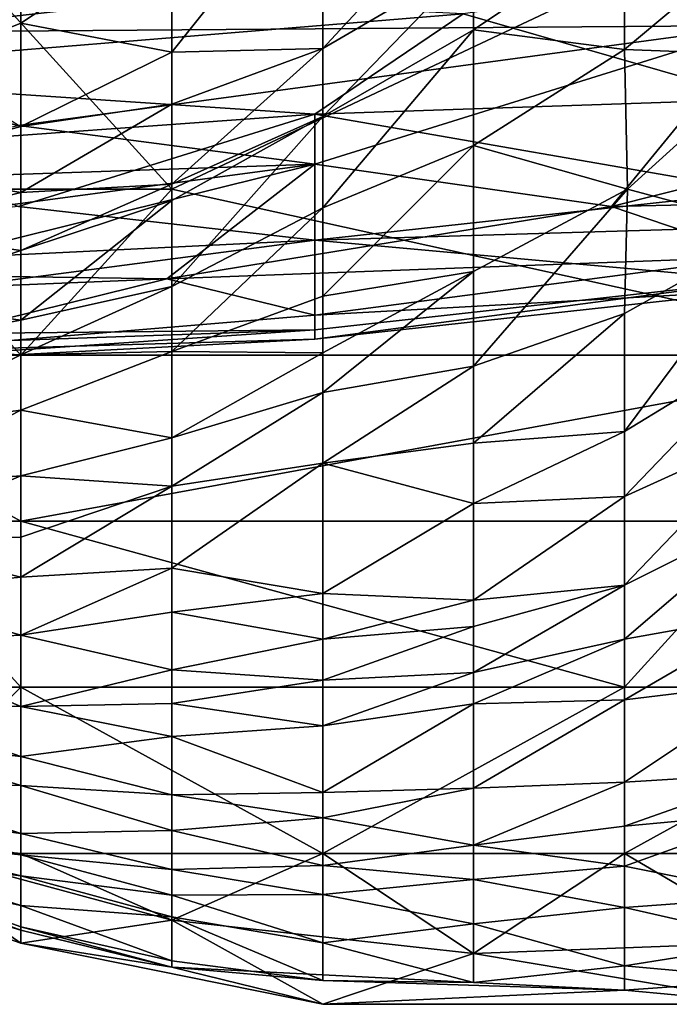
# Model space of a CAD drawing. Extents: x -0.375 to 0.375, y -0.309 to 0.309.
# Tile 125 of 226: x 0.246 to 0.255, y -0.309 to -0.295. Entities that reach past the tile are written whole.
import ezdxf

# ---------------------------------------------------------------- set-up
doc = ezdxf.new("R2010")
doc.units = 0

msp = doc.modelspace()

# ---------------------------------------------------------------- linework, layer by layer
for points in [[(0.248362, -0.297143, 0.000423), (0.241937, -0.290067, 0.000293), (0.263352, -0.290067, 0.00039)], [(0.244079, -0.297143, 0.000481), (0.241937, -0.290067, 0.000293), (0.248362, -0.297143, 0.000423)], [(0.248362, -0.297143, 0.000423), (0.263352, -0.290067, 0.00039), (0.259069, -0.299501, 0.000573)], [(0.248362, -0.295197, 0.358692), (0.250503, -0.292501, 0.378074), (0.248362, -0.293369, 0.385827)], [(0.250503, -0.295146, 0.33931), (0.250503, -0.292501, 0.378074), (0.248362, -0.295197, 0.358692)], [(0.252645, -0.292835, 0.350939), (0.250503, -0.292501, 0.378074), (0.250503, -0.295146, 0.33931)], [(0.252645, -0.293894, 0.335434), (0.252645, -0.292835, 0.350939), (0.250503, -0.295146, 0.33931)], [(0.252498, -0.293973, 0.456212), (0.256707, -0.292944, 0.454276), (0.256707, -0.294819, 0.460083)], [(0.24622, -0.294783, 0.38195), (0.248362, -0.293369, 0.385827), (0.24622, -0.293423, 0.401332)], [(0.248362, -0.295197, 0.358692), (0.248362, -0.293369, 0.385827), (0.24622, -0.294783, 0.38195)], [(0.254786, -0.293442, 0.316052), (0.254786, -0.29516, 0.288917), (0.256928, -0.293363, 0.288917)], [(0.256928, -0.293363, 0.288917), (0.254786, -0.29516, 0.288917), (0.256928, -0.295242, 0.261783)], [(0.244079, -0.295658, 0.38195), (0.24622, -0.293423, 0.401332), (0.244079, -0.294064, 0.405209)], [(0.24622, -0.294783, 0.38195), (0.24622, -0.293423, 0.401332), (0.244079, -0.295658, 0.38195)], [(0.252645, -0.294881, 0.319928), (0.254786, -0.293442, 0.316052), (0.252645, -0.293894, 0.335434)], [(0.254786, -0.29516, 0.288917), (0.254786, -0.293442, 0.316052), (0.252645, -0.294881, 0.319928)], [(0.241974, -0.294338, 0.456212), (0.252498, -0.293973, 0.456212), (0.244079, -0.294914, 0.458147)], [(0.244079, -0.294914, 0.458147), (0.252498, -0.293973, 0.456212), (0.256707, -0.294819, 0.460083)], [(0.250503, -0.29611, 0.323805), (0.252645, -0.293894, 0.335434), (0.250503, -0.295146, 0.33931)], [(0.252645, -0.294881, 0.319928), (0.252645, -0.293894, 0.335434), (0.250503, -0.29611, 0.323805)], [(0.252498, -0.294651, 0.525896), (0.256707, -0.295864, 0.520089), (0.256707, -0.294053, 0.525896)], [(0.241974, -0.294131, 0.529767), (0.241974, -0.295515, 0.525896), (0.252498, -0.294651, 0.525896)], [(0.252498, -0.294651, 0.525896), (0.241974, -0.295515, 0.525896), (0.250393, -0.296078, 0.522025)], [(0.250393, -0.296078, 0.522025), (0.256707, -0.295864, 0.520089), (0.252498, -0.294651, 0.525896)], [(0.244079, -0.295658, 0.38195), (0.24622, -0.296255, 0.358692), (0.24622, -0.294783, 0.38195)], [(0.24622, -0.294783, 0.38195), (0.24622, -0.296255, 0.358692), (0.248362, -0.295197, 0.358692)], [(0.244079, -0.294914, 0.458147), (0.256707, -0.294819, 0.460083), (0.246184, -0.296241, 0.463954)], [(0.246184, -0.296241, 0.463954), (0.256707, -0.294819, 0.460083), (0.250393, -0.296786, 0.467826)], [(0.250393, -0.296786, 0.467826), (0.256707, -0.294819, 0.460083), (0.254602, -0.297388, 0.473633)], [(0.250503, -0.297407, 0.300547), (0.252645, -0.294881, 0.319928), (0.250503, -0.29611, 0.323805)], [(0.252645, -0.296523, 0.292794), (0.252645, -0.294881, 0.319928), (0.250503, -0.297407, 0.300547)], [(0.252645, -0.294881, 0.319928), (0.252645, -0.296523, 0.292794), (0.254786, -0.29516, 0.288917)], [(0.256707, -0.294819, 0.460083), (0.258811, -0.29633, 0.469761), (0.254602, -0.297388, 0.473633)], [(0.24622, -0.296255, 0.358692), (0.248362, -0.295936, 0.347063), (0.248362, -0.295197, 0.358692)], [(0.248362, -0.295197, 0.358692), (0.248362, -0.295936, 0.347063), (0.250503, -0.295146, 0.33931)], [(0.248362, -0.297071, 0.327681), (0.250503, -0.295146, 0.33931), (0.248362, -0.295936, 0.347063)], [(0.248362, -0.297071, 0.327681), (0.250503, -0.29611, 0.323805), (0.250503, -0.295146, 0.33931)], [(0.254827, -0.297143, 0.257906), (0.254786, -0.29516, 0.288917), (0.252645, -0.296523, 0.292794)], [(0.256928, -0.295242, 0.261783), (0.254786, -0.29516, 0.288917), (0.254827, -0.297143, 0.257906)], [(0.256928, -0.297706, 0.226895), (0.256928, -0.295242, 0.261783), (0.254827, -0.297143, 0.257906)], [(0.241974, -0.295515, 0.525896), (0.244079, -0.296532, 0.522025), (0.250393, -0.296078, 0.522025)], [(0.244079, -0.296829, 0.362569), (0.24622, -0.296255, 0.358692), (0.244079, -0.295658, 0.38195)], [(0.250393, -0.296078, 0.522025), (0.256707, -0.297178, 0.514282), (0.256707, -0.295864, 0.520089)], [(0.248362, -0.297071, 0.327681), (0.248362, -0.295936, 0.347063), (0.24622, -0.297188, 0.343187)], [(0.24622, -0.297188, 0.343187), (0.248362, -0.295936, 0.347063), (0.24622, -0.296255, 0.358692)], [(0.246184, -0.297388, 0.518153), (0.250393, -0.296078, 0.522025), (0.244079, -0.296532, 0.522025)], [(0.246184, -0.297388, 0.518153), (0.250393, -0.297868, 0.514332), (0.250393, -0.296078, 0.522025)], [(0.250503, -0.29611, 0.323805), (0.248362, -0.297071, 0.327681), (0.248362, -0.297305, 0.323805)], [(0.250503, -0.297407, 0.300547), (0.250503, -0.29611, 0.323805), (0.248362, -0.298526, 0.300547)], [(0.248362, -0.298526, 0.300547), (0.250503, -0.29611, 0.323805), (0.248362, -0.297305, 0.323805)], [(0.250393, -0.297868, 0.514332), (0.256707, -0.297178, 0.514282), (0.250393, -0.296078, 0.522025)], [(0.241974, -0.297076, 0.467826), (0.246184, -0.296241, 0.463954), (0.250393, -0.296786, 0.467826)], [(0.24622, -0.297188, 0.343187), (0.24622, -0.296255, 0.358692), (0.244079, -0.296829, 0.362569)], [(0.254602, -0.297388, 0.473633), (0.258811, -0.29633, 0.469761), (0.258811, -0.297296, 0.477504)], [(0.250503, -0.297407, 0.300547), (0.250503, -0.298663, 0.277288), (0.252645, -0.296523, 0.292794)], [(0.250503, -0.298663, 0.277288), (0.252645, -0.298314, 0.261783), (0.252645, -0.296523, 0.292794)], [(0.252645, -0.296523, 0.292794), (0.252645, -0.298314, 0.261783), (0.254827, -0.297143, 0.257906)], [(0.241974, -0.297076, 0.467826), (0.250393, -0.296786, 0.467826), (0.244079, -0.297633, 0.471697)], [(0.248288, -0.298417, 0.47944), (0.244079, -0.298355, 0.477504), (0.250393, -0.296786, 0.467826)], [(0.244079, -0.298355, 0.477504), (0.244079, -0.297633, 0.471697), (0.250393, -0.296786, 0.467826)], [(0.24622, -0.297188, 0.343187), (0.244079, -0.296829, 0.362569), (0.244079, -0.297715, 0.347063)], [(0.248288, -0.298417, 0.47944), (0.250393, -0.296786, 0.467826), (0.254602, -0.297388, 0.473633)], [(0.241937, -0.299501, 0.000991), (0.244079, -0.297143, 0.000481), (0.24622, -0.299501, 0.000579)], [(0.24622, -0.299501, 0.000579), (0.244079, -0.297143, 0.000481), (0.248362, -0.297143, 0.000423)], [(0.244079, -0.297715, 0.347063), (0.24622, -0.298014, 0.327681), (0.24622, -0.297188, 0.343187)], [(0.24622, -0.297188, 0.343187), (0.24622, -0.298014, 0.327681), (0.248362, -0.297071, 0.327681)], [(0.248362, -0.297305, 0.323805), (0.248362, -0.297071, 0.327681), (0.24622, -0.298014, 0.327681)], [(0.24622, -0.299501, 0.000579), (0.248362, -0.297143, 0.000423), (0.259069, -0.299501, 0.000573)], [(0.258811, -0.297616, 0.508475), (0.256707, -0.297178, 0.514282), (0.250393, -0.297868, 0.514332)], [(0.252645, -0.299657, 0.238524), (0.254827, -0.297143, 0.257906), (0.252645, -0.298314, 0.261783)], [(0.252645, -0.299657, 0.238524), (0.254786, -0.298909, 0.230772), (0.254827, -0.297143, 0.257906)], [(0.254827, -0.297143, 0.257906), (0.254786, -0.298909, 0.230772), (0.256928, -0.297706, 0.226895)], [(0.24622, -0.299003, 0.308299), (0.248362, -0.297305, 0.323805), (0.24622, -0.298014, 0.327681)], [(0.24622, -0.299003, 0.308299), (0.248362, -0.298526, 0.300547), (0.248362, -0.297305, 0.323805)], [(0.254602, -0.297388, 0.473633), (0.258811, -0.297296, 0.477504), (0.256707, -0.298106, 0.483311)], [(0.233556, -0.29869, 0.514282), (0.250393, -0.297868, 0.514332), (0.246184, -0.297388, 0.518153)], [(0.248288, -0.298417, 0.47944), (0.254602, -0.297388, 0.473633), (0.256707, -0.298106, 0.483311)], [(0.248362, -0.299447, 0.281165), (0.250503, -0.297407, 0.300547), (0.248362, -0.298526, 0.300547)], [(0.248362, -0.299447, 0.281165), (0.250503, -0.298663, 0.277288), (0.250503, -0.297407, 0.300547)], [(0.244079, -0.298715, 0.327681), (0.24622, -0.298014, 0.327681), (0.244079, -0.297715, 0.347063)], [(0.250393, -0.297868, 0.514332), (0.256707, -0.298442, 0.502668), (0.258811, -0.297616, 0.508475)], [(0.256928, -0.297706, 0.226895), (0.254786, -0.298909, 0.230772), (0.254786, -0.300586, 0.203637)], [(0.256928, -0.29928, 0.203637), (0.256928, -0.297706, 0.226895), (0.254786, -0.300586, 0.203637)], [(0.23987, -0.299248, 0.508475), (0.250393, -0.297868, 0.514332), (0.233556, -0.29869, 0.514282)], [(0.23987, -0.299248, 0.508475), (0.250393, -0.29914, 0.502668), (0.250393, -0.297868, 0.514332)], [(0.250393, -0.29914, 0.502668), (0.256707, -0.298442, 0.502668), (0.250393, -0.297868, 0.514332)], [(0.244079, -0.298715, 0.327681), (0.24622, -0.299003, 0.308299), (0.24622, -0.298014, 0.327681)], [(0.248288, -0.298417, 0.47944), (0.256707, -0.298106, 0.483311), (0.250393, -0.298934, 0.487183)], [(0.250393, -0.298934, 0.487183), (0.256707, -0.298106, 0.483311), (0.256707, -0.298583, 0.494925)], [(0.223033, -0.299459, 0.483311), (0.244079, -0.298355, 0.477504), (0.248288, -0.298417, 0.47944)], [(0.223033, -0.299459, 0.483311), (0.248288, -0.298417, 0.47944), (0.244079, -0.299459, 0.491054)], [(0.244079, -0.299459, 0.491054), (0.248288, -0.298417, 0.47944), (0.250393, -0.298934, 0.487183)], [(0.250393, -0.299275, 0.496861), (0.256707, -0.298442, 0.502668), (0.250393, -0.29914, 0.502668)], [(0.250393, -0.299275, 0.496861), (0.256707, -0.298583, 0.494925), (0.256707, -0.298442, 0.502668)], [(0.252645, -0.299657, 0.238524), (0.252645, -0.298314, 0.261783), (0.250503, -0.30003, 0.250154)], [(0.250503, -0.30003, 0.250154), (0.252645, -0.298314, 0.261783), (0.250503, -0.299467, 0.261783)], [(0.250503, -0.299467, 0.261783), (0.252645, -0.298314, 0.261783), (0.250503, -0.298663, 0.277288)], [(0.24622, -0.299496, 0.29667), (0.248362, -0.298526, 0.300547), (0.24622, -0.299003, 0.308299)], [(0.248362, -0.299447, 0.281165), (0.248362, -0.298526, 0.300547), (0.24622, -0.299496, 0.29667)], [(0.250393, -0.298934, 0.487183), (0.256707, -0.298583, 0.494925), (0.250393, -0.299275, 0.496861)], [(0.244079, -0.299386, 0.312176), (0.24622, -0.299003, 0.308299), (0.244079, -0.298715, 0.327681)], [(0.250503, -0.299467, 0.261783), (0.250503, -0.298663, 0.277288), (0.248362, -0.299447, 0.281165)], [(0.244079, -0.299459, 0.491054), (0.250393, -0.298934, 0.487183), (0.250393, -0.299275, 0.496861)], [(0.24622, -0.299496, 0.29667), (0.24622, -0.299003, 0.308299), (0.244079, -0.299386, 0.312176)], [(0.252645, -0.299657, 0.238524), (0.252645, -0.300753, 0.219143), (0.254786, -0.298909, 0.230772)], [(0.254786, -0.300586, 0.203637), (0.254786, -0.298909, 0.230772), (0.252645, -0.300753, 0.219143)], [(0.227242, -0.299956, 0.504604), (0.250393, -0.29914, 0.502668), (0.23987, -0.299248, 0.508475)], [(0.241974, -0.299713, 0.498797), (0.250393, -0.29914, 0.502668), (0.227242, -0.299956, 0.504604)], [(0.241974, -0.299713, 0.498797), (0.250393, -0.299275, 0.496861), (0.250393, -0.29914, 0.502668)], [(0.241974, -0.299713, 0.498797), (0.244079, -0.299459, 0.491054), (0.250393, -0.299275, 0.496861)], [(0.254786, -0.30151, 0.188132), (0.256928, -0.29928, 0.203637), (0.254786, -0.300586, 0.203637)], [(0.254786, -0.30151, 0.188132), (0.256928, -0.300531, 0.184255), (0.256928, -0.29928, 0.203637)], [(0.244079, -0.299386, 0.312176), (0.244079, -0.30056, 0.281165), (0.24622, -0.299496, 0.29667)], [(0.24622, -0.30186, 0.000945), (0.241937, -0.299501, 0.000991), (0.24622, -0.299501, 0.000579)], [(0.244079, -0.30186, 0.001207), (0.241937, -0.299501, 0.000991), (0.24622, -0.30186, 0.000945)], [(0.244079, -0.30056, 0.281165), (0.24622, -0.300284, 0.277288), (0.24622, -0.299496, 0.29667)], [(0.24622, -0.299496, 0.29667), (0.24622, -0.300284, 0.277288), (0.248362, -0.299447, 0.281165)], [(0.24622, -0.300284, 0.277288), (0.248362, -0.300674, 0.25403), (0.248362, -0.299447, 0.281165)], [(0.24622, -0.30186, 0.000945), (0.259069, -0.299501, 0.000573), (0.256928, -0.30186, 0.000808)], [(0.24622, -0.30186, 0.000945), (0.24622, -0.299501, 0.000579), (0.259069, -0.299501, 0.000573)], [(0.248362, -0.299447, 0.281165), (0.248362, -0.300674, 0.25403), (0.250503, -0.299467, 0.261783)], [(0.248362, -0.300674, 0.25403), (0.250503, -0.30003, 0.250154), (0.250503, -0.299467, 0.261783)], [(0.252645, -0.299657, 0.238524), (0.250503, -0.30003, 0.250154), (0.250503, -0.301033, 0.230772)], [(0.250503, -0.301033, 0.230772), (0.252645, -0.300753, 0.219143), (0.252645, -0.299657, 0.238524)], [(0.248362, -0.301363, 0.238524), (0.250503, -0.30003, 0.250154), (0.248362, -0.300674, 0.25403)], [(0.248362, -0.301363, 0.238524), (0.250503, -0.301033, 0.230772), (0.250503, -0.30003, 0.250154)], [(0.244079, -0.301379, 0.257906), (0.24622, -0.300284, 0.277288), (0.244079, -0.30056, 0.281165)], [(0.244079, -0.301379, 0.257906), (0.24622, -0.301216, 0.25403), (0.24622, -0.300284, 0.277288)], [(0.24622, -0.301216, 0.25403), (0.248362, -0.300674, 0.25403), (0.24622, -0.300284, 0.277288)], [(0.256928, -0.300531, 0.184255), (0.254786, -0.30151, 0.188132), (0.254786, -0.302768, 0.164873)], [(0.256928, -0.301698, 0.164873), (0.256928, -0.300531, 0.184255), (0.254786, -0.302768, 0.164873)], [(0.24622, -0.301216, 0.25403), (0.248362, -0.301363, 0.238524), (0.248362, -0.300674, 0.25403)], [(0.252645, -0.301608, 0.203637), (0.254786, -0.300586, 0.203637), (0.252645, -0.300753, 0.219143)], [(0.254786, -0.300586, 0.203637), (0.252645, -0.301608, 0.203637), (0.254786, -0.30151, 0.188132)], [(0.252645, -0.301608, 0.203637), (0.252645, -0.300753, 0.219143), (0.250503, -0.301033, 0.230772)], [(0.248362, -0.301363, 0.238524), (0.248362, -0.302525, 0.21139), (0.250503, -0.301033, 0.230772)], [(0.250503, -0.301033, 0.230772), (0.248362, -0.302525, 0.21139), (0.250503, -0.302887, 0.192008)], [(0.250503, -0.302887, 0.192008), (0.252645, -0.301608, 0.203637), (0.250503, -0.301033, 0.230772)], [(0.244079, -0.302125, 0.234648), (0.24622, -0.301216, 0.25403), (0.244079, -0.301379, 0.257906)], [(0.24622, -0.302088, 0.230772), (0.24622, -0.301216, 0.25403), (0.244079, -0.302125, 0.234648)], [(0.24622, -0.302088, 0.230772), (0.248362, -0.301363, 0.238524), (0.24622, -0.301216, 0.25403)], [(0.24622, -0.302652, 0.215266), (0.248362, -0.301363, 0.238524), (0.24622, -0.302088, 0.230772)], [(0.24622, -0.302652, 0.215266), (0.248362, -0.302525, 0.21139), (0.248362, -0.301363, 0.238524)], [(0.252645, -0.301608, 0.203637), (0.252645, -0.302981, 0.176502), (0.254786, -0.30151, 0.188132)], [(0.254786, -0.302768, 0.164873), (0.254786, -0.30151, 0.188132), (0.252645, -0.302981, 0.176502)], [(0.250503, -0.302887, 0.192008), (0.252645, -0.302981, 0.176502), (0.252645, -0.301608, 0.203637)], [(0.254786, -0.303534, 0.149368), (0.256928, -0.301698, 0.164873), (0.254786, -0.302768, 0.164873)], [(0.254786, -0.303534, 0.149368), (0.256928, -0.303152, 0.137739), (0.256928, -0.301698, 0.164873)], [(0.244079, -0.30186, 0.001207), (0.24622, -0.304218, 0.001951), (0.241937, -0.304218, 0.003969)], [(0.24622, -0.304218, 0.001951), (0.244079, -0.30186, 0.001207), (0.24622, -0.30186, 0.000945)], [(0.24622, -0.304218, 0.001951), (0.24622, -0.30186, 0.000945), (0.254786, -0.304218, 0.001382)], [(0.254786, -0.304218, 0.001382), (0.24622, -0.30186, 0.000945), (0.256928, -0.30186, 0.000808)], [(0.254786, -0.304218, 0.001382), (0.256928, -0.30186, 0.000808), (0.259069, -0.304218, 0.001618)], [(0.244079, -0.302125, 0.234648), (0.24622, -0.302652, 0.215266), (0.24622, -0.302088, 0.230772)], [(0.244079, -0.302863, 0.21139), (0.24622, -0.302652, 0.215266), (0.244079, -0.302125, 0.234648)], [(0.24622, -0.303477, 0.192008), (0.248362, -0.302525, 0.21139), (0.24622, -0.302652, 0.215266)], [(0.24622, -0.303477, 0.192008), (0.248362, -0.303153, 0.195884), (0.248362, -0.302525, 0.21139)], [(0.248362, -0.303153, 0.195884), (0.250503, -0.302887, 0.192008), (0.248362, -0.302525, 0.21139)], [(0.244079, -0.302863, 0.21139), (0.24622, -0.303477, 0.192008), (0.24622, -0.302652, 0.215266)], [(0.252645, -0.303354, 0.16875), (0.254786, -0.302768, 0.164873), (0.252645, -0.302981, 0.176502)], [(0.252645, -0.304009, 0.153244), (0.254786, -0.302768, 0.164873), (0.252645, -0.303354, 0.16875)], [(0.252645, -0.304009, 0.153244), (0.254786, -0.303534, 0.149368), (0.254786, -0.302768, 0.164873)], [(0.244079, -0.303582, 0.188132), (0.24622, -0.303477, 0.192008), (0.244079, -0.302863, 0.21139)], [(0.248362, -0.303153, 0.195884), (0.250503, -0.303536, 0.176502), (0.250503, -0.302887, 0.192008)], [(0.250503, -0.303536, 0.176502), (0.252645, -0.302981, 0.176502), (0.250503, -0.302887, 0.192008)], [(0.250503, -0.303536, 0.176502), (0.252645, -0.303354, 0.16875), (0.252645, -0.302981, 0.176502)], [(0.24622, -0.303477, 0.192008), (0.248362, -0.303968, 0.172626), (0.248362, -0.303153, 0.195884)], [(0.248362, -0.303968, 0.172626), (0.250503, -0.303536, 0.176502), (0.248362, -0.303153, 0.195884)], [(0.256928, -0.304137, 0.118357), (0.256928, -0.303152, 0.137739), (0.254786, -0.304397, 0.129986)], [(0.254786, -0.304397, 0.129986), (0.256928, -0.303152, 0.137739), (0.254786, -0.303534, 0.149368)], [(0.244079, -0.303582, 0.188132), (0.24622, -0.304493, 0.157121), (0.24622, -0.303477, 0.192008)], [(0.24622, -0.304493, 0.157121), (0.248362, -0.303968, 0.172626), (0.24622, -0.303477, 0.192008)], [(0.252645, -0.304009, 0.153244), (0.252645, -0.303354, 0.16875), (0.250503, -0.304117, 0.160997)], [(0.250503, -0.304117, 0.160997), (0.252645, -0.303354, 0.16875), (0.250503, -0.303536, 0.176502)], [(0.244079, -0.304455, 0.153244), (0.24622, -0.304493, 0.157121), (0.244079, -0.303582, 0.188132)], [(0.248362, -0.303968, 0.172626), (0.250503, -0.304117, 0.160997), (0.250503, -0.303536, 0.176502)], [(0.254786, -0.303534, 0.149368), (0.252645, -0.304009, 0.153244), (0.252645, -0.304454, 0.141615)], [(0.254786, -0.304397, 0.129986), (0.254786, -0.303534, 0.149368), (0.252645, -0.304454, 0.141615)], [(0.248362, -0.303968, 0.172626), (0.24622, -0.304493, 0.157121), (0.248362, -0.304449, 0.157121)], [(0.248362, -0.304449, 0.157121), (0.250503, -0.304117, 0.160997), (0.248362, -0.303968, 0.172626)], [(0.250503, -0.304117, 0.160997), (0.250503, -0.304765, 0.141615), (0.252645, -0.304009, 0.153244)], [(0.252645, -0.304454, 0.141615), (0.252645, -0.304009, 0.153244), (0.250503, -0.304765, 0.141615)], [(0.248362, -0.304449, 0.157121), (0.250503, -0.304765, 0.141615), (0.250503, -0.304117, 0.160997)], [(0.254786, -0.305565, 0.102851), (0.256928, -0.304137, 0.118357), (0.254786, -0.304397, 0.129986)], [(0.254786, -0.305565, 0.102851), (0.256928, -0.305432, 0.091222), (0.256928, -0.304137, 0.118357)], [(0.24622, -0.304218, 0.001951), (0.244079, -0.306367, 0.005942), (0.241937, -0.304218, 0.003969)], [(0.24622, -0.304218, 0.001951), (0.24622, -0.306577, 0.005032), (0.244079, -0.306367, 0.005942)], [(0.254786, -0.304218, 0.001382), (0.250503, -0.306577, 0.003584), (0.24622, -0.304218, 0.001951)], [(0.24622, -0.306577, 0.005032), (0.24622, -0.304218, 0.001951), (0.250503, -0.306577, 0.003584)], [(0.254786, -0.306577, 0.003318), (0.250503, -0.306577, 0.003584), (0.254786, -0.304218, 0.001382)], [(0.254786, -0.306577, 0.003318), (0.259069, -0.304218, 0.001618), (0.256928, -0.306577, 0.003571)], [(0.259069, -0.304218, 0.001618), (0.254786, -0.306577, 0.003318), (0.254786, -0.304218, 0.001382)], [(0.244079, -0.304455, 0.153244), (0.24622, -0.305202, 0.129986), (0.24622, -0.304493, 0.157121)], [(0.244079, -0.304954, 0.129986), (0.24622, -0.305202, 0.129986), (0.244079, -0.304455, 0.153244)], [(0.24622, -0.304493, 0.157121), (0.248362, -0.304919, 0.141615), (0.248362, -0.304449, 0.157121)], [(0.248362, -0.304919, 0.141615), (0.250503, -0.304765, 0.141615), (0.248362, -0.304449, 0.157121)], [(0.250503, -0.305714, 0.11448), (0.252645, -0.304454, 0.141615), (0.250503, -0.304765, 0.141615)], [(0.250503, -0.305714, 0.11448), (0.252645, -0.305649, 0.110604), (0.252645, -0.304454, 0.141615)], [(0.252645, -0.305649, 0.110604), (0.254786, -0.304397, 0.129986), (0.252645, -0.304454, 0.141615)], [(0.252645, -0.305649, 0.110604), (0.254786, -0.305565, 0.102851), (0.254786, -0.304397, 0.129986)], [(0.24622, -0.305202, 0.129986), (0.248362, -0.304919, 0.141615), (0.24622, -0.304493, 0.157121)], [(0.248362, -0.304919, 0.141615), (0.250503, -0.305714, 0.11448), (0.250503, -0.304765, 0.141615)], [(0.244079, -0.304954, 0.129986), (0.24622, -0.305612, 0.11448), (0.24622, -0.305202, 0.129986)], [(0.244079, -0.305592, 0.098975), (0.24622, -0.305612, 0.11448), (0.244079, -0.304954, 0.129986)], [(0.24622, -0.305202, 0.129986), (0.248362, -0.305746, 0.11448), (0.248362, -0.304919, 0.141615)], [(0.248362, -0.305746, 0.11448), (0.250503, -0.305714, 0.11448), (0.248362, -0.304919, 0.141615)], [(0.239795, -0.305478, 0.009818), (0.24622, -0.307668, 0.013695), (0.239795, -0.305299, 0.017571)], [(0.24622, -0.30762, 0.021447), (0.244079, -0.306855, 0.025324), (0.239795, -0.305299, 0.017571)], [(0.24622, -0.307668, 0.013695), (0.24622, -0.30762, 0.021447), (0.239795, -0.305299, 0.017571)], [(0.24622, -0.305612, 0.11448), (0.248362, -0.305746, 0.11448), (0.24622, -0.305202, 0.129986)], [(0.254786, -0.306191, 0.087346), (0.256928, -0.305432, 0.091222), (0.254786, -0.305565, 0.102851)], [(0.254786, -0.306191, 0.087346), (0.256928, -0.305991, 0.079593), (0.256928, -0.305432, 0.091222)], [(0.239795, -0.305478, 0.009818), (0.241937, -0.306359, 0.009818), (0.24622, -0.307668, 0.013695)], [(0.252645, -0.30646, 0.087346), (0.254786, -0.305565, 0.102851), (0.252645, -0.305649, 0.110604)], [(0.252645, -0.30646, 0.087346), (0.254786, -0.306191, 0.087346), (0.254786, -0.305565, 0.102851)], [(0.244079, -0.305592, 0.098975), (0.24622, -0.306295, 0.083469), (0.24622, -0.305612, 0.11448)], [(0.244079, -0.306004, 0.075717), (0.24622, -0.306295, 0.083469), (0.244079, -0.305592, 0.098975)], [(0.24622, -0.305612, 0.11448), (0.248362, -0.306253, 0.095098), (0.248362, -0.305746, 0.11448)], [(0.24622, -0.306295, 0.083469), (0.248362, -0.306253, 0.095098), (0.24622, -0.305612, 0.11448)], [(0.248362, -0.305746, 0.11448), (0.250503, -0.306072, 0.102851), (0.250503, -0.305714, 0.11448)], [(0.250503, -0.306072, 0.102851), (0.252645, -0.305649, 0.110604), (0.250503, -0.305714, 0.11448)], [(0.250503, -0.306072, 0.102851), (0.252645, -0.30646, 0.087346), (0.252645, -0.305649, 0.110604)], [(0.248362, -0.306253, 0.095098), (0.250503, -0.306072, 0.102851), (0.248362, -0.305746, 0.11448)], [(0.254786, -0.306758, 0.07184), (0.256928, -0.305991, 0.079593), (0.254786, -0.306191, 0.087346)], [(0.256928, -0.30719, 0.052458), (0.256928, -0.305991, 0.079593), (0.254786, -0.306758, 0.07184)], [(0.244079, -0.306004, 0.075717), (0.24622, -0.306599, 0.067964), (0.24622, -0.306295, 0.083469)], [(0.244079, -0.306371, 0.052458), (0.24622, -0.306599, 0.067964), (0.244079, -0.306004, 0.075717)], [(0.248362, -0.306253, 0.095098), (0.250503, -0.306748, 0.079593), (0.250503, -0.306072, 0.102851)], [(0.250503, -0.306072, 0.102851), (0.250503, -0.306748, 0.079593), (0.252645, -0.30646, 0.087346)], [(0.248362, -0.306253, 0.095098), (0.24622, -0.306295, 0.083469), (0.248362, -0.306806, 0.07184)], [(0.248362, -0.306806, 0.07184), (0.250503, -0.306748, 0.079593), (0.248362, -0.306253, 0.095098)], [(0.254786, -0.306758, 0.07184), (0.254786, -0.306191, 0.087346), (0.252645, -0.30646, 0.087346)], [(0.241937, -0.306359, 0.009818), (0.24622, -0.307854, 0.009818), (0.24622, -0.307668, 0.013695)], [(0.241937, -0.306359, 0.009818), (0.244079, -0.306367, 0.005942), (0.24622, -0.307854, 0.009818)], [(0.244079, -0.306367, 0.005942), (0.248362, -0.307528, 0.005942), (0.24622, -0.307854, 0.009818)], [(0.248362, -0.307528, 0.005942), (0.244079, -0.306367, 0.005942), (0.24622, -0.306577, 0.005032)], [(0.24622, -0.306897, 0.052458), (0.24622, -0.306599, 0.067964), (0.244079, -0.306371, 0.052458)], [(0.244079, -0.306371, 0.052458), (0.244079, -0.306634, 0.036953), (0.24622, -0.306897, 0.052458)], [(0.248362, -0.306806, 0.07184), (0.24622, -0.306295, 0.083469), (0.24622, -0.306599, 0.067964)], [(0.250503, -0.306748, 0.079593), (0.252645, -0.306948, 0.07184), (0.252645, -0.30646, 0.087346)], [(0.252645, -0.30646, 0.087346), (0.252645, -0.306948, 0.07184), (0.254786, -0.306758, 0.07184)], [(0.244079, -0.306634, 0.036953), (0.24622, -0.307317, 0.033076), (0.24622, -0.306897, 0.052458)], [(0.244079, -0.306855, 0.025324), (0.24622, -0.307317, 0.033076), (0.244079, -0.306634, 0.036953)], [(0.250503, -0.306577, 0.003584), (0.248362, -0.307528, 0.005942), (0.24622, -0.306577, 0.005032)], [(0.248362, -0.306806, 0.07184), (0.24622, -0.306599, 0.067964), (0.248362, -0.30717, 0.056335)], [(0.24622, -0.306897, 0.052458), (0.248362, -0.30717, 0.056335), (0.24622, -0.306599, 0.067964)], [(0.252645, -0.307998, 0.005942), (0.248362, -0.307528, 0.005942), (0.250503, -0.306577, 0.003584)], [(0.254786, -0.306577, 0.003318), (0.252645, -0.307998, 0.005942), (0.250503, -0.306577, 0.003584)], [(0.256928, -0.307837, 0.005942), (0.252645, -0.307998, 0.005942), (0.254786, -0.306577, 0.003318)], [(0.256928, -0.306577, 0.003571), (0.256928, -0.307837, 0.005942), (0.254786, -0.306577, 0.003318)], [(0.248362, -0.306806, 0.07184), (0.250503, -0.307163, 0.064088), (0.250503, -0.306748, 0.079593)], [(0.248362, -0.30717, 0.056335), (0.250503, -0.307163, 0.064088), (0.248362, -0.306806, 0.07184)], [(0.250503, -0.307163, 0.064088), (0.252645, -0.306948, 0.07184), (0.250503, -0.306748, 0.079593)], [(0.252645, -0.306948, 0.07184), (0.254786, -0.307346, 0.056335), (0.254786, -0.306758, 0.07184)], [(0.254786, -0.307346, 0.056335), (0.256928, -0.30719, 0.052458), (0.254786, -0.306758, 0.07184)], [(0.244079, -0.306855, 0.025324), (0.24622, -0.30762, 0.021447), (0.24622, -0.307317, 0.033076)], [(0.24622, -0.306897, 0.052458), (0.248362, -0.30748, 0.044706), (0.248362, -0.30717, 0.056335)], [(0.24622, -0.307317, 0.033076), (0.248362, -0.30748, 0.044706), (0.24622, -0.306897, 0.052458)], [(0.250503, -0.307163, 0.064088), (0.252645, -0.307579, 0.052458), (0.252645, -0.306948, 0.07184)], [(0.252645, -0.307579, 0.052458), (0.254786, -0.307346, 0.056335), (0.252645, -0.306948, 0.07184)], [(0.248362, -0.30717, 0.056335), (0.250503, -0.307848, 0.040829), (0.250503, -0.307163, 0.064088)], [(0.248362, -0.30748, 0.044706), (0.250503, -0.307848, 0.040829), (0.248362, -0.30717, 0.056335)], [(0.250503, -0.307848, 0.040829), (0.252645, -0.307579, 0.052458), (0.250503, -0.307163, 0.064088)], [(0.254786, -0.307346, 0.056335), (0.256928, -0.307833, 0.036953), (0.256928, -0.30719, 0.052458)], [(0.24622, -0.307317, 0.033076), (0.248362, -0.308104, 0.021447), (0.248362, -0.30748, 0.044706)], [(0.24622, -0.30762, 0.021447), (0.248362, -0.308104, 0.021447), (0.24622, -0.307317, 0.033076)], [(0.252645, -0.307579, 0.052458), (0.254786, -0.308173, 0.033076), (0.254786, -0.307346, 0.056335)], [(0.254786, -0.308173, 0.033076), (0.256928, -0.307833, 0.036953), (0.254786, -0.307346, 0.056335)], [(0.24622, -0.307854, 0.009818), (0.248362, -0.307528, 0.005942), (0.250503, -0.308717, 0.009818)], [(0.248362, -0.30748, 0.044706), (0.250503, -0.308384, 0.021447), (0.250503, -0.307848, 0.040829)], [(0.248362, -0.308104, 0.021447), (0.250503, -0.308384, 0.021447), (0.248362, -0.30748, 0.044706)], [(0.248362, -0.307528, 0.005942), (0.252645, -0.307998, 0.005942), (0.250503, -0.308717, 0.009818)], [(0.24622, -0.30762, 0.021447), (0.248362, -0.308192, 0.013695), (0.248362, -0.308104, 0.021447)], [(0.24622, -0.307668, 0.013695), (0.248362, -0.308192, 0.013695), (0.24622, -0.30762, 0.021447)], [(0.24622, -0.307668, 0.013695), (0.24622, -0.307854, 0.009818), (0.248362, -0.308192, 0.013695)], [(0.250503, -0.307848, 0.040829), (0.252645, -0.308411, 0.025324), (0.252645, -0.307579, 0.052458)], [(0.252645, -0.308411, 0.025324), (0.254786, -0.308173, 0.033076), (0.252645, -0.307579, 0.052458)], [(0.24622, -0.307854, 0.009818), (0.250503, -0.308717, 0.009818), (0.248362, -0.308192, 0.013695)], [(0.250503, -0.308384, 0.021447), (0.252645, -0.308411, 0.025324), (0.250503, -0.307848, 0.040829)], [(0.252645, -0.307998, 0.005942), (0.256928, -0.307837, 0.005942), (0.256928, -0.308721, 0.009818)], [(0.254786, -0.308173, 0.033076), (0.256928, -0.308369, 0.021447), (0.256928, -0.307833, 0.036953)], [(0.250503, -0.308717, 0.009818), (0.252645, -0.307998, 0.005942), (0.256928, -0.308721, 0.009818)], [(0.248362, -0.308104, 0.021447), (0.248362, -0.308192, 0.013695), (0.250503, -0.308384, 0.021447)], [(0.248362, -0.308192, 0.013695), (0.254786, -0.308519, 0.021447), (0.250503, -0.308384, 0.021447)], [(0.248362, -0.308192, 0.013695), (0.250503, -0.308717, 0.009818), (0.254786, -0.308519, 0.021447)], [(0.252645, -0.308411, 0.025324), (0.254786, -0.308519, 0.021447), (0.254786, -0.308173, 0.033076)], [(0.254786, -0.308519, 0.021447), (0.256928, -0.308369, 0.021447), (0.254786, -0.308173, 0.033076)], [(0.254786, -0.308519, 0.021447), (0.256928, -0.308721, 0.009818), (0.256928, -0.308369, 0.021447)], [(0.250503, -0.308384, 0.021447), (0.254786, -0.308519, 0.021447), (0.252645, -0.308411, 0.025324)], [(0.250503, -0.308717, 0.009818), (0.256928, -0.308721, 0.009818), (0.254786, -0.308519, 0.021447)]]:
    msp.add_3dface(points)

doc.saveas('drawing.dxf')
